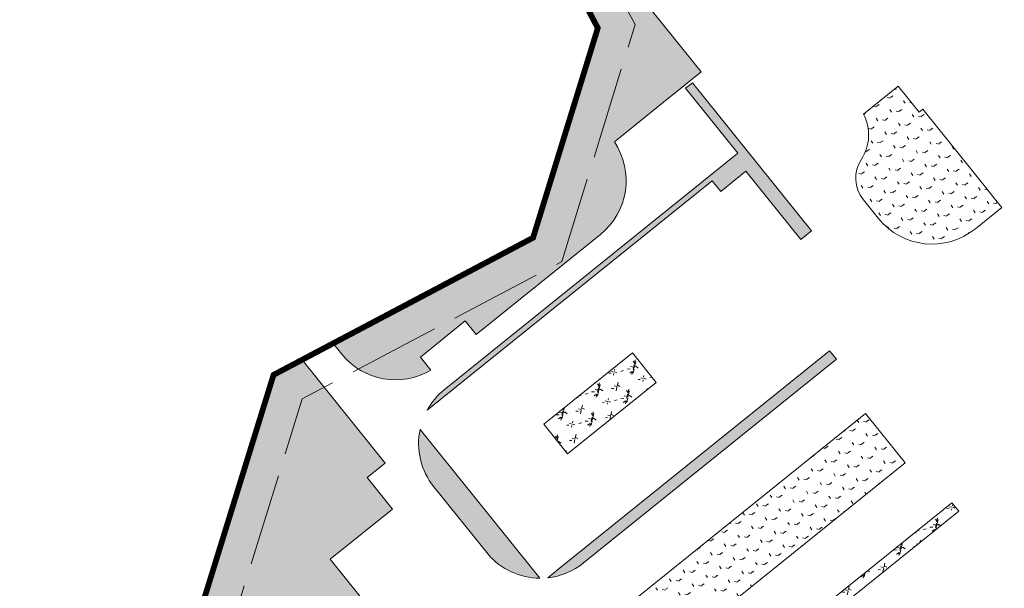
# Model space of a CAD drawing. Header units: millimetres. Extents: x 38389465 to 38395088, y 2473666 to 2480744.
# Tile 1 of 256: x 38391121 to 38391292, y 2473900 to 2473998. Entities that reach past the tile are written whole.
import ezdxf

# ---------------------------------------------------------------- set-up
doc = ezdxf.new("R2010")
doc.units = ezdxf.units.MM
doc.header["$LTSCALE"] = 2
for name, pattern in [('0', [0]), ('CENTER2', [1.125, 0.75, -0.125, 0.125, -0.125]), ('X2', [10, 8, -2])]:
    doc.linetypes.add(name, pattern=pattern)
doc.layers.get('0').update_dxf_attribs({"linetype": 'CONTINUOUS', "lineweight": 9})
doc.layers.add('w-用地红线', color=1, linetype='CONTINUOUS')
for name, color, linetype, lineweight in [('下沉式地面绿化', 80, 'CONTINUOUS', 9), ('建筑控制线', 6, '0', 9), ('普通地面绿化', 122, 'CONTINUOUS', 9), ('普通绿地填充', 114, 'CONTINUOUS', 9)]:
    doc.layers.add(name, color=color, linetype=linetype, lineweight=lineweight)
pattern_1 = [(77.67293413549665, (-375.5004729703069, -439.9241874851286), (-3.96995520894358, 6.19027104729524), [0.7799999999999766, -0.1559999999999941, 0.2079999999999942, -0.1559999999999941, 0.7799999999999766, -3.119999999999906]), (77.67293413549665, (-375.7083842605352, -440.1448884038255), (-3.96995520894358, 6.19027104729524), [0.5199999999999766, -0.3899999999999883, 0.7799999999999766, -0.3899999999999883, 0.5199999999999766, -2.599999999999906]), (77.67293413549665, (-377.3518742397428, -437.9227856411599), (-3.96995520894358, 6.19027104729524), [0.6499999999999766, -0.2599999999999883, 0.6499999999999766, -3.639999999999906]), (77.67293413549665, (-378.9229758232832, -440.2408106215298), (-3.96995520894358, 6.19027104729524), [0.2599999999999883, -0.5199999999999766, 0.2599999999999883, -4.159999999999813]), (167.6729341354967, (-378.8119600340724, -439.7327993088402), (-6.19027104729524, -3.96995520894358), [0.4679999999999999, -4.731999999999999]), (167.6729341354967, (-375.4308447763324, -438.8748601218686), (-6.19027104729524, -3.96995520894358), [0.5199999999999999, -4.679999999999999]), (167.6729341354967, (-377.1853505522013, -437.1607686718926), (-6.19027104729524, -3.96995520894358), [0.5199999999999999, -4.679999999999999]), (122.6729341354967, (-375.2357231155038, -438.2255469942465), (-5.080113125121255, 1.110157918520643), [0.5199999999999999, -6.833910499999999]), (212.6729341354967, (-375.5243641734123, -439.5463764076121), (-1.110157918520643, -5.080113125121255), [0.5199999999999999, -6.833910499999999]), (141.1078829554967, (-375.2944284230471, -438.3723995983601), (-5.080113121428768, 1.110157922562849), [0.5199999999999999, -11.107553]), (153.6366906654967, (-375.3753368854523, -438.6208544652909), (-5.080113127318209, 1.110157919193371), [0.5199999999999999, -20.92014899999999]), (153.6366906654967, (-377.1298426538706, -436.9067630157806), (-5.080113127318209, 1.110157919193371), [0.416, -21.02414899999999]), (153.6366906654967, (-378.7897568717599, -439.6311970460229), (-5.080113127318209, 1.110157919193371), [0.3639999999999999, -21.07614899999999]), (181.7091776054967, (-375.4863526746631, -439.1288657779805), (-5.080113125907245, 1.11015786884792), [0.5199999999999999, -20.92014899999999]), (181.7091776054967, (-377.2408584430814, -437.4147743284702), (-5.080113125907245, 1.11015786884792), [0.416, -21.02414899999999]), (181.7091776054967, (-378.8341631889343, -439.8344015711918), (-5.080113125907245, 1.11015786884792), [0.3639999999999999, -21.07614899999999]), (194.2379853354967, (-375.5164600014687, -439.388422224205), (-5.080113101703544, 1.11015782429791), [0.5199999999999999, -11.107547])]

# ---------------------------------------------------------------- blocks, each defined once
blk = doc.blocks.new('fsd1fsdf2')
at = {"layer": '普通绿地填充'}
h = blk.add_hatch(dxfattribs=at)
h.set_pattern_fill('草坪€^R', color=80, scale=0.9999999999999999, angle=38.83646706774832, style=0)
h.set_pattern_definition([(77.67293413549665, (-375.5004729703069, -439.9241874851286), (-3.96995520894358, 6.19027104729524), [0.779999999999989, -0.1559999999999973, 0.2079999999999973, -0.1559999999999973, 0.779999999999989, -3.119999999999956]), (77.67293413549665, (-375.7083842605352, -440.1448884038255), (-3.96995520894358, 6.19027104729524), [0.519999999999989, -0.3899999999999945, 0.779999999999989, -0.3899999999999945, 0.519999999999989, -2.599999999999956]), (77.67293413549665, (-377.3518742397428, -437.9227856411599), (-3.96995520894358, 6.19027104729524), [0.649999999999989, -0.2599999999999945, 0.649999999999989, -3.639999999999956]), (77.67293413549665, (-378.9229758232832, -440.2408106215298), (-3.96995520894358, 6.19027104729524), [0.2599999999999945, -0.519999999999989, 0.2599999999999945, -4.159999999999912]), (167.6729341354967, (-378.8119600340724, -439.7327993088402), (-6.19027104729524, -3.96995520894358), [0.4679999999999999, -4.731999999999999]), (167.6729341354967, (-375.4308447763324, -438.8748601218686), (-6.19027104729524, -3.96995520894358), [0.5199999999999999, -4.679999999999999]), (167.6729341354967, (-377.1853505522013, -437.1607686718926), (-6.19027104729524, -3.96995520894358), [0.5199999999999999, -4.679999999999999]), (122.6729341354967, (-375.2357231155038, -438.2255469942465), (-5.080113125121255, 1.110157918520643), [0.5199999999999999, -6.833910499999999]), (212.6729341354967, (-375.5243641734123, -439.5463764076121), (-1.110157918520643, -5.080113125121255), [0.5199999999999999, -6.833910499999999]), (141.1078829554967, (-375.2944284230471, -438.3723995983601), (-5.080113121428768, 1.110157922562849), [0.5199999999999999, -11.107553]), (153.6366906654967, (-375.3753368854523, -438.6208544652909), (-5.080113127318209, 1.110157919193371), [0.5199999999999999, -20.92014899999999]), (153.6366906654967, (-377.1298426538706, -436.9067630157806), (-5.080113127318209, 1.110157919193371), [0.416, -21.02414899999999]), (153.6366906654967, (-378.7897568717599, -439.6311970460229), (-5.080113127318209, 1.110157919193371), [0.3639999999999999, -21.07614899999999]), (181.7091776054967, (-375.4863526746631, -439.1288657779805), (-5.080113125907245, 1.11015786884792), [0.5199999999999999, -20.92014899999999]), (181.7091776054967, (-377.2408584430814, -437.4147743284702), (-5.080113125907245, 1.11015786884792), [0.416, -21.02414899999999]), (181.7091776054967, (-378.8341631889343, -439.8344015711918), (-5.080113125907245, 1.11015786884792), [0.3639999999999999, -21.07614899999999]), (194.2379853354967, (-375.5164600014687, -439.388422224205), (-5.080113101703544, 1.11015782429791), [0.5199999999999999, -11.107547])])
edge = h.paths.add_edge_path()
edge.add_line((-425.2405385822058, -470.5641693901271), (-390.5020945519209, -452.2200683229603))
edge.add_line((-390.5020945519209, -452.2200683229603), (-379.256229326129, -415.8094897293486))
edge.add_line((-379.256229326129, -415.8094897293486), (-403.0393522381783, -370.7702696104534))
edge.add_line((-403.0393522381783, -370.7702696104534), (-394.3263554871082, -342.5302686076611))
edge.add_line((-394.3263554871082, -342.5302686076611), (-394.3893555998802, -341.3862685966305))
edge.add_line((-394.3893555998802, -341.3862685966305), (-388.8494281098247, -323.4332928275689))
edge.add_line((-388.8494281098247, -323.4332928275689), (-387.4561578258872, -324.6033407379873))
edge.add_line((-387.4561578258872, -324.6033407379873), (-382.8432330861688, -309.574165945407))
edge.add_line((-382.8432330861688, -309.574165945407), (-372.0282015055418, -274.6046480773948))
edge.add_line((-372.0282015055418, -274.6046480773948), (-373.2774633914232, -274.2524661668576))
edge.add_line((-373.2774633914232, -274.2524661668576), (-373.633108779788, -274.120469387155))
edge.add_line((-373.633108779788, -274.120469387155), (-372.5623638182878, -270.6482660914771))
edge.add_line((-372.5623638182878, -270.6482660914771), (-369.9103647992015, -262.0532657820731))
edge.add_line((-369.9103647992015, -262.0532657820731), (-340.051090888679, -165.2813631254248))
edge.add_line((-340.051090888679, -165.2813631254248), (-321.1379288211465, -188.7739682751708))
edge.add_arc((-325.8115635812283, -192.5365655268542), 5.999999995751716, -51.158692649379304, 38.83645474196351, ccw=False)
edge.add_line((-322.0485705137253, -197.2098816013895), (-322.6724889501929, -197.7096153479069))
edge.add_line((-322.6724889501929, -197.7096153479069), (-325.9945012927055, -193.5833558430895))
edge.add_line((-325.9945012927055, -193.5833558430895), (-348.5841867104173, -211.7700955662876))
edge.add_line((-348.5841867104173, -211.7700955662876), (-344.0066723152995, -217.4557973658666))
edge.add_line((-344.0066723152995, -217.4557973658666), (-349.3887535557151, -221.7887188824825))
edge.add_arc((-339.3551290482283, -234.2517193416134), 16.000000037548, 128.8366009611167, 162.8522191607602)
edge.add_line((-354.6438886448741, -229.5343226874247), (-360.4379497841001, -248.312478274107))
edge.add_arc((-345.1491902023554, -253.0298749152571), 16.00000001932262, 162.8522191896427, 218.8364065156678)
edge.add_line((-357.6122246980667, -263.0634571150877), (-342.9973429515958, -281.2170707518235))
edge.add_arc((-352.3446188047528, -288.7422574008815), 11.99999999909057, -51.04417968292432, 38.836406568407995, ccw=False)
edge.add_line((-344.7999672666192, -298.0738292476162), (-375.2519286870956, -322.5897667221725))
edge.add_arc((-360.2015746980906, -341.2842821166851), 23.99995960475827, 128.8364250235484, 162.8031199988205)
edge.add_line((-383.1286032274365, -334.1885493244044), (-391.0244946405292, -359.7192672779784))
edge.add_arc((-354.7210314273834, -370.9468475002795), 37.99999998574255, 162.8147187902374, 218.836619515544)
edge.add_line((-384.3206497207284, -394.7767152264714), (-361.2698535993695, -423.4086312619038))
edge.add_line((-361.2698535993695, -423.4086312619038), (-364.3078206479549, -425.8544164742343))
edge.add_line((-364.3078206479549, -425.8544164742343), (-367.8129952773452, -428.6763380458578))
edge.add_line((-367.8129952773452, -428.6763380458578), (-376.3812896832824, -435.5744495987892))
edge.add_arc((-386.3231262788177, -442.2945600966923), 11.99999999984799, -51.16338315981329, 34.05643455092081, ccw=False)
edge.add_line((-378.7979053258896, -451.6418083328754), (-400.390448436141, -469.0253859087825))
edge.add_line((-400.390448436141, -469.0253859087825), (-402.2837888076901, -466.6736255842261))
edge.add_line((-402.2837888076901, -466.6736255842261), (-410.0731612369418, -472.9446444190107))
edge.add_line((-410.0731612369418, -472.9446444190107), (-408.2537905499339, -475.2045253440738))
edge.add_arc((-414.3976808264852, -464.8966345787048), 11.99999999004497, 218.8381118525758, 300.7965309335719, ccw=False)
edge.add_line((-423.7447327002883, -472.4220994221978), (-425.2405385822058, -470.5641693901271))
edge = h.paths.add_edge_path()
edge.add_line((-430.6453451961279, -473.4182499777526), (-416.1899076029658, -491.3736115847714))
edge.add_line((-416.1899076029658, -491.3736115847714), (-419.3058438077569, -493.8821673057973))
edge.add_line((-419.3058438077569, -493.8821673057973), (-414.9161659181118, -499.3347394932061))
edge.add_line((-414.9161659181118, -499.3347394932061), (-425.743034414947, -508.0519017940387))
edge.add_line((-425.743034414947, -508.0519017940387), (-415.3333843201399, -520.982123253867))
edge.add_line((-415.3333843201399, -520.982123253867), (-448.1258164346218, -547.3821657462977))
edge.add_line((-448.1258164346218, -547.3821657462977), (-448.1285981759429, -547.3866110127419))
edge.add_arc((-438.0949799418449, -559.849616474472), 16.00000000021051, 128.8365722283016, 218.8365722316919)
edge.add_line((-450.5579854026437, -569.8832347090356), (-439.1445374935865, -584.060160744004))
edge.add_arc((-426.6815320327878, -574.0265425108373), 15.99999999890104, 218.8365722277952, 285.2527757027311)
edge.add_arc((-422.4723579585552, -589.4629430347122), 7.353738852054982e-05, 5.654202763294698, 72.06645533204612)
edge.add_line((-422.4723353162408, -589.4628730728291), (-415.3634169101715, -598.2826537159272))
edge.add_line((-415.3634169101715, -598.2826537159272), (-403.6799371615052, -588.8754064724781))
edge.add_line((-403.6799371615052, -588.8754064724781), (-406.8079125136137, -584.9900547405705))
edge.add_line((-406.8079125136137, -584.9900547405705), (-404.3172262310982, -582.9815300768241))
edge.add_line((-404.3172262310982, -582.9815300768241), (-399.9285872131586, -588.4327899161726))
edge.add_line((-399.9285872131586, -588.4327899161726), (-372.0426011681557, -565.9826443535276))
edge.add_line((-372.0426011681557, -565.9826443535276), (-376.4275977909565, -560.5359110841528))
edge.add_line((-376.4275977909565, -560.5359110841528), (-368.582986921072, -554.158620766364))
edge.add_arc((-371.7352318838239, -565.7371937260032), 12.00000000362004, 38.83657222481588, 74.77043609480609, ccw=False)
edge.add_line((-362.3879777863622, -558.2119800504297), (-361.2244059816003, -559.6572813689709))
edge.add_arc((-370.5716600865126, -567.1824950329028), 11.99999999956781, -75.37094008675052, 38.83657215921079, ccw=False)
edge.add_arc((-347.3361272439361, -656.199965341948), 80.00000003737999, 104.6290599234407, 119.5050055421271)
edge.add_line((-386.7360948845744, -586.5749514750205), (-458.2877445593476, -627.065179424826))
edge.add_arc((-450.4077510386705, -640.9901821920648), 15.9999999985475, 119.5050055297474, 168.6365555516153)
edge.add_line((-466.0941043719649, -637.8376722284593), (-466.4495071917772, -639.606096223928))
edge.add_line((-466.4495071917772, -639.606096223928), (-473.8279370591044, -625.8582777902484))
edge.add_line((-473.8279370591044, -625.8582777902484), (-455.8629382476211, -615.6242757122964))
edge.add_line((-455.8629382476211, -615.6242757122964), (-470.7684322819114, -589.4586817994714))
edge.add_line((-470.7684322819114, -589.4586817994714), (-436.1183398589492, -477.7092734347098))
edge.add_line((-436.1183398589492, -477.7092734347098), (-436.1180916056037, -477.7090735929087))
edge.add_line((-436.1180916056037, -477.7090735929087), (-435.5993400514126, -476.0342733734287))
edge.add_line((-435.5993400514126, -476.0342733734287), (-430.6453451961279, -473.4182499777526))
edge = h.paths.add_edge_path()
edge.add_line((-276.2419519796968, -94.00451941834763), (-266.9833735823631, -105.5048719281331))
edge.add_arc((-276.3306414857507, -113.0300684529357), 11.999999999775, -51.162729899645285, 38.83646710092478, ccw=False)
edge.add_line((-268.8053139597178, -122.3772308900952), (-317.4101608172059, -161.5086137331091))
edge.add_arc((-324.9354883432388, -152.1614512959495), 12.00000000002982, 218.8364670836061, 308.8372701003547, ccw=False)
edge.add_line((-334.2827562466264, -159.6866478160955), (-337.2048816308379, -156.0569899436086))
edge.add_line((-337.2048816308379, -156.0569899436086), (-336.7183772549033, -154.4802619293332))
edge.add_line((-336.7183772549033, -154.4802619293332), (-301.0753813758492, -118.8372578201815))
edge.add_line((-301.0753813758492, -118.8372578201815), (-276.2419519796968, -94.00451941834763))
edge = h.paths.add_edge_path()
edge.add_line((-270.5521237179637, -88.31484948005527), (-265.4323854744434, -83.19525369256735))
edge.add_line((-265.4323854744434, -83.19525369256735), (-248.3120715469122, -105.2344698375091))
edge.add_arc((-252.2989147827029, -101.425409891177), 5.51396922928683, 300.5149839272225, 316.3063870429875, ccw=False)
edge.add_arc((-252.6035956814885, -101.0409001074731), 6.000305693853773, 218.8378814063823, 301.15707268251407, ccw=False)
edge.add_line((-257.2773748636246, -104.8038054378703), (-270.5521237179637, -88.31484948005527))
h.paths.add_polyline_path([(-373.685320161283, -577.4244609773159), (-373.0882498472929, -579.3332581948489), (-365.4530607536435, -576.9449769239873), (-366.050131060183, -575.0361796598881)], flags=16)
h = blk.add_hatch(dxfattribs=at)
h.set_pattern_fill('草坪或^_?', color=80, scale=0.9999999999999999, angle=38.83646706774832, style=0)
h.set_pattern_definition(pattern_1)
edge = h.paths.add_edge_path()
edge.add_line((-385.9443546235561, -509.6459754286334), (-387.9645878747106, -511.2723903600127))
edge.add_arc((-389.2589433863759, -499.3228610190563), 12.01942626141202, 276.1820921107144, 308.896118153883)
edge.add_line((-381.7118214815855, -508.6774085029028), (-337.7851375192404, -473.3134300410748))
edge.add_line((-337.7851375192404, -473.3134300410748), (-338.9751568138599, -471.8328146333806))
edge.add_line((-338.9751568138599, -471.8328146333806), (-385.9443546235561, -509.6459754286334))
edge = h.paths.add_edge_path()
edge.add_line((-408.9093652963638, -482.1744755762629), (-359.4014430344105, -442.3173768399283))
edge.add_line((-359.4014430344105, -442.3173768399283), (-357.8967961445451, -444.1863522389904))
edge.add_line((-357.8967961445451, -444.1863522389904), (-357.8967961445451, -444.1863522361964))
edge.add_line((-357.8967961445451, -444.1863522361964), (-353.5368940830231, -440.6763318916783))
edge.add_line((-353.5368940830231, -440.6763318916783), (-343.9808977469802, -452.546031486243))
edge.add_line((-343.9808977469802, -452.546031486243), (-342.1078176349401, -451.0380655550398))
edge.add_line((-342.1078176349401, -451.0380655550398), (-362.8261119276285, -425.3034328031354))
edge.add_line((-362.8261119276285, -425.3034328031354), (-363.9945180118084, -426.2440853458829))
edge.add_line((-363.9945180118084, -426.2440853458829), (-354.9015353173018, -437.5386955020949))
edge.add_line((-354.9015353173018, -437.5386955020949), (-405.9222153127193, -478.6140683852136))
edge.add_arc((-398.396761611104, -487.961156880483), 12.00002153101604, 128.8379607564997, 151.1693371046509)
edge = h.paths.add_edge_path()
edge.add_arc((-398.3971589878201, -487.9613285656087), 11.99958473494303, 168.1432796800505, 218.7316326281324)
edge.add_line((-407.7578561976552, -495.469149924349), (-398.3289201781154, -507.189285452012))
edge.add_arc((-389.25078779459, -499.3415260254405), 11.99999231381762, 220.8423814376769, 269.6050897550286)
edge.add_line((-389.3334968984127, -511.3412333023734), (-410.1407261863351, -485.4958340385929))
h = blk.add_hatch(dxfattribs=at)
h.set_pattern_fill('GRASS', color=122, scale=0.9999999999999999, angle=38.83646706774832, style=0)
h.set_pattern_definition([(167.6729341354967, (-375.7319180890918, -441.4704245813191), (-2.375624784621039, -1.523539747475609), [0.5291613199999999, -3.4620203]), (122.6729341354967, (-375.7319180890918, -441.4704245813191), (-2.375626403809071, -1.523540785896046), [0.5291613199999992, -2.293032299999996]), (212.6729341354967, (-375.7319180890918, -441.4704245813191), (1.523540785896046, -2.375626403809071), [0.5291613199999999, -2.293032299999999])])
edge = h.paths.add_edge_path()
edge.add_line((-311.8728576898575, -443.4654482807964), (-310.3664613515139, -445.3365872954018))
edge.add_line((-310.3664613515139, -445.3365872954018), (-309.0509086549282, -446.9706737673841))
edge.add_line((-309.0509086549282, -446.9706737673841), (-313.6462907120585, -450.670274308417))
edge.add_arc((-321.1714878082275, -441.323006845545), 12.0000000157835, 218.8366199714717, 308.8364705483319, ccw=False)
edge.add_line((-330.5187356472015, -448.8482283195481), (-333.1047190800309, -445.6362540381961))
edge.add_arc((-328.4310751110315, -441.8736682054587), 6.000000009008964, 146.8419650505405, 218.836314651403, ccw=False)
edge.add_arc((-339.9419441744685, -434.3532018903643), 7.74981890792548, 326.8419649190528, 387.6762660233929)
edge.add_line((-333.0788122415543, -430.7536028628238), (-327.0446549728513, -425.895696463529))
edge.add_line((-327.0446549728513, -425.895696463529), (-323.4074483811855, -430.4135132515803))
edge.add_line((-323.4074483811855, -430.4135132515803), (-322.784391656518, -429.9119093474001))
edge.add_line((-322.784391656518, -429.9119093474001), (-311.8728576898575, -443.4654482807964))
h = blk.add_hatch(dxfattribs=at)
h.set_pattern_fill('草坪^^', color=80, scale=0.9999999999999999, angle=38.83646706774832, style=0)
h.set_pattern_definition([(77.67293413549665, (-375.5004729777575, -439.924187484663), (-3.96995520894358, 6.19027104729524), [0.7799999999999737, -0.1559999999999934, 0.2079999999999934, -0.1559999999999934, 0.7799999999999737, -3.119999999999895]), (77.67293413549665, (-375.7083842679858, -440.1448884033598), (-3.96995520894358, 6.19027104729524), [0.5199999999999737, -0.3899999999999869, 0.7799999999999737, -0.3899999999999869, 0.5199999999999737, -2.599999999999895]), (77.67293413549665, (-377.3518742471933, -437.9227856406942), (-3.96995520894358, 6.19027104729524), [0.6499999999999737, -0.2599999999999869, 0.6499999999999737, -3.639999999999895]), (77.67293413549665, (-378.9229758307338, -440.2408106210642), (-3.96995520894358, 6.19027104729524), [0.2599999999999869, -0.5199999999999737, 0.2599999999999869, -4.15999999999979]), (167.6729341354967, (-378.811960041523, -439.7327993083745), (-6.19027104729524, -3.96995520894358), [0.4679999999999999, -4.731999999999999]), (167.6729341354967, (-375.430844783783, -438.8748601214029), (-6.19027104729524, -3.96995520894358), [0.5199999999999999, -4.679999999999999]), (167.6729341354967, (-377.1853505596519, -437.1607686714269), (-6.19027104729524, -3.96995520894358), [0.5199999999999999, -4.679999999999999]), (122.6729341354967, (-375.2357231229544, -438.2255469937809), (-5.080113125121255, 1.110157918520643), [0.5199999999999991, -6.833910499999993]), (212.6729341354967, (-375.5243641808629, -439.5463764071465), (-1.110157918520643, -5.080113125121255), [0.5199999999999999, -6.833910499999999]), (141.1078829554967, (-375.2944284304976, -438.3723995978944), (-5.080113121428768, 1.110157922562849), [0.5199999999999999, -11.107553]), (153.6366906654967, (-375.3753368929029, -438.6208544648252), (-5.080113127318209, 1.110157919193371), [0.5199999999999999, -20.92014899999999]), (153.6366906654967, (-377.1298426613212, -436.9067630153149), (-5.080113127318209, 1.110157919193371), [0.416, -21.02414899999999]), (153.6366906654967, (-378.7897568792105, -439.6311970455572), (-5.080113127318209, 1.110157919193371), [0.3639999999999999, -21.07614899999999]), (181.7091776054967, (-375.4863526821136, -439.1288657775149), (-5.080113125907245, 1.11015786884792), [0.5199999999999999, -20.92014899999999]), (181.7091776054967, (-377.240858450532, -437.4147743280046), (-5.080113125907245, 1.11015786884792), [0.416, -21.02414899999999]), (181.7091776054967, (-378.8341631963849, -439.8344015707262), (-5.080113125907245, 1.11015786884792), [0.3639999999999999, -21.07614899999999]), (194.2379853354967, (-375.5164600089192, -439.3884222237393), (-5.080113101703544, 1.11015782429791), [0.5199999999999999, -11.107547])])
edge = h.paths.add_edge_path()
edge.add_line((-90.92269714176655, -574.2117747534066), (-118.9166971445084, -601.719774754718))
edge.add_line((-118.9166971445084, -601.719774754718), (-228.6296971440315, -709.5307747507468))
edge.add_line((-228.6296971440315, -709.5307747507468), (-233.6856971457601, -714.4987747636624))
edge.add_line((-233.6856971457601, -714.4987747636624), (-243.2326971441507, -717.3237747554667))
edge.add_line((-243.2326971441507, -717.3237747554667), (-253.3476971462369, -722.2957747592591))
edge.add_line((-253.3476971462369, -722.2957747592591), (-260.0356971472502, -724.7407747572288))
edge.add_line((-260.0356971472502, -724.7407747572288), (-270.5276971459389, -727.1297747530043))
edge.add_line((-270.5276971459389, -727.1297747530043), (-276.4816971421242, -729.6447747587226))
edge.add_line((-276.4816971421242, -729.6447747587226), (-280.3996971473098, -731.2997747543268))
edge.add_line((-280.3996971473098, -731.2997747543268), (-284.5126971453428, -733.63777475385))
edge.add_line((-284.5126971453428, -733.63777475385), (-287.1956971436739, -734.6377747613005))
edge.add_line((-287.1956971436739, -734.6377747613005), (-287.2596971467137, -734.6617747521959))
edge.add_line((-287.2596971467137, -734.6617747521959), (-301.3966971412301, -741.1827747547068))
edge.add_line((-301.3966971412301, -741.1827747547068), (-301.5546971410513, -741.2557747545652))
edge.add_line((-301.5546971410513, -741.2557747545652), (-307.3576971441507, -742.8917747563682))
edge.add_line((-307.3576971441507, -742.8917747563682), (-309.2826971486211, -743.4347747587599))
edge.add_line((-309.2826971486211, -743.4347747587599), (-316.3876971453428, -743.4097747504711))
edge.add_line((-316.3876971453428, -743.4097747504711), (-325.2166971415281, -745.7647747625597))
edge.add_line((-325.2166971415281, -745.7647747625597), (-328.1746971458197, -744.8837747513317))
edge.add_line((-328.1746971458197, -744.8837747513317), (-328.1886971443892, -744.8797747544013))
edge.add_line((-328.1886971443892, -744.8797747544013), (-328.280697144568, -744.8747747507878))
edge.add_line((-328.280697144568, -744.8747747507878), (-328.3156971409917, -744.8827747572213))
edge.add_line((-328.3156971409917, -744.8827747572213), (-328.4646971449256, -744.9177747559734))
edge.add_line((-328.4646971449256, -744.9177747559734), (-336.6666971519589, -744.4477747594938))
edge.add_line((-336.6666971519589, -744.4477747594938), (-351.7936971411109, -739.0017747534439))
edge.add_line((-351.7936971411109, -739.0017747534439), (-363.3576971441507, -732.4797747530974))
edge.add_line((-363.3576971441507, -732.4797747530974), (-364.2796971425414, -732.2127747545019))
edge.add_line((-364.2796971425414, -732.2127747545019), (-367.1756971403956, -731.6617747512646))
edge.add_line((-367.1756971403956, -731.6617747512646), (-374.7216971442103, -730.4917747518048))
edge.add_line((-374.7216971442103, -730.4917747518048), (-376.1046971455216, -730.6957747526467))
edge.add_line((-376.1046971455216, -730.6957747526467), (-389.5826971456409, -730.8657747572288))
edge.add_line((-389.5826971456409, -730.8657747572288), (-390.2116971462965, -731.2427747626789))
edge.add_line((-390.2116971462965, -731.2427747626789), (-390.5505184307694, -731.2151026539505))
edge.add_line((-390.5505184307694, -731.2151026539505), (-376.5507341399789, -719.9442666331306))
edge.add_line((-376.5507341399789, -719.9442666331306), (-369.2136089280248, -729.0578913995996))
edge.add_line((-369.2136089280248, -729.0578913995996), (-355.8938062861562, -718.3344896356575))
edge.add_line((-355.8938062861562, -718.3344896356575), (-339.526464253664, -738.6647701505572))
edge.add_line((-339.526464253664, -738.6647701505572), (-324.9003819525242, -726.8897190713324))
edge.add_line((-324.9003819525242, -726.8897190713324), (-315.6712423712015, -738.3534617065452))
edge.add_arc((-307.881863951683, -732.0824503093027), 10.00000000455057, 218.8365722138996, 292.9498985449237)
edge.add_line((-303.9826033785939, -741.2909120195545), (-269.5710203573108, -726.7195608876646))
edge.add_arc((-273.4702809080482, -717.511099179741), 9.999999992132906, 292.9498984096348, 308.836572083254)
edge.add_line((-267.1992695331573, -725.3004776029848), (-249.7881415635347, -711.2832638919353))
edge.add_line((-249.7881415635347, -711.2832638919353), (-247.7645006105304, -713.7968784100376))
edge.add_arc((-243.0908735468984, -710.0342715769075), 6.000000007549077, 218.8365721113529, 299.6820236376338)
edge.add_arc((-269.8309237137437, -663.1197778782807), 60.00000002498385, 299.6820236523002, 314.4988784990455)
edge.add_line((-227.7772055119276, -705.9156280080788), (32.92559733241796, -449.7337278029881))
edge.add_line((32.92559733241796, -449.7337278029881), (34.2513028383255, -451.2077747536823))
edge.add_line((34.2513028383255, -451.2077747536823), (33.74730286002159, -451.7037747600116))
edge.add_line((33.74730286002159, -451.7037747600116), (32.35830284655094, -453.0677747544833))
edge.add_line((32.35830284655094, -453.0677747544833), (31.26030285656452, -454.1467747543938))
edge.add_line((31.26030285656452, -454.1467747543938), (0.8053028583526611, -484.0737747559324))
edge.add_line((0.8053028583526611, -484.0737747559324), (-7.781697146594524, -492.5127747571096))
edge.add_line((-7.781697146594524, -492.5127747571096), (-77.9236971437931, -561.4387747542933))
edge.add_line((-77.9236971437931, -561.4387747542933), (-90.92269714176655, -574.2117747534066))
h = blk.add_hatch(dxfattribs=at)
h.set_pattern_fill('草坪^D', color=80, scale=0.9999999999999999, angle=38.83646706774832, style=0)
h.set_pattern_definition([(77.67293413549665, (-375.5004729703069, -439.9241874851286), (-3.96995520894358, 6.19027104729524), [0.7799999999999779, -0.1559999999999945, 0.2079999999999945, -0.1559999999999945, 0.7799999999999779, -3.119999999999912]), (77.67293413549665, (-375.7083842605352, -440.1448884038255), (-3.96995520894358, 6.19027104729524), [0.5199999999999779, -0.389999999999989, 0.7799999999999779, -0.389999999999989, 0.5199999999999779, -2.599999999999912]), (77.67293413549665, (-377.3518742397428, -437.9227856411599), (-3.96995520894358, 6.19027104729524), [0.6499999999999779, -0.259999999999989, 0.6499999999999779, -3.639999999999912]), (77.67293413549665, (-378.9229758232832, -440.2408106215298), (-3.96995520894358, 6.19027104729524), [0.259999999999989, -0.5199999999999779, 0.259999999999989, -4.159999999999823]), (167.6729341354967, (-378.8119600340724, -439.7327993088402), (-6.19027104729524, -3.96995520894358), [0.4679999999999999, -4.731999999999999]), (167.6729341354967, (-375.4308447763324, -438.8748601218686), (-6.19027104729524, -3.96995520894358), [0.5199999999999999, -4.679999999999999]), (167.6729341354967, (-377.1853505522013, -437.1607686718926), (-6.19027104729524, -3.96995520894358), [0.5199999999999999, -4.679999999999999]), (122.6729341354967, (-375.2357231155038, -438.2255469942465), (-5.080113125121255, 1.110157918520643), [0.5199999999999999, -6.833910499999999]), (212.6729341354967, (-375.5243641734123, -439.5463764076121), (-1.110157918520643, -5.080113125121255), [0.5199999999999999, -6.833910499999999]), (141.1078829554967, (-375.2944284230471, -438.3723995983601), (-5.080113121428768, 1.110157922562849), [0.5199999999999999, -11.107553]), (153.6366906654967, (-375.3753368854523, -438.6208544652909), (-5.080113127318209, 1.110157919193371), [0.5199999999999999, -20.92014899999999]), (153.6366906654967, (-377.1298426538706, -436.9067630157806), (-5.080113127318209, 1.110157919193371), [0.416, -21.02414899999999]), (153.6366906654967, (-378.7897568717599, -439.6311970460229), (-5.080113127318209, 1.110157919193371), [0.3639999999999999, -21.07614899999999]), (181.7091776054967, (-375.4863526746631, -439.1288657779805), (-5.080113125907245, 1.11015786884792), [0.5199999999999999, -20.92014899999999]), (181.7091776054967, (-377.2408584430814, -437.4147743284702), (-5.080113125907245, 1.11015786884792), [0.416, -21.02414899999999]), (181.7091776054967, (-378.8341631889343, -439.8344015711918), (-5.080113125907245, 1.11015786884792), [0.3639999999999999, -21.07614899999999]), (194.2379853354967, (-375.5164600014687, -439.388422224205), (-5.080113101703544, 1.11015782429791), [0.5199999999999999, -11.107547])])
h.paths.add_polyline_path([(-373.2242375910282, -472.1902666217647), (-388.6475825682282, -484.6058463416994), (-384.5083051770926, -489.7481004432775), (-369.0852746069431, -477.3313648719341)])
h = blk.add_hatch(dxfattribs=at)
h.set_pattern_fill('GRASS', color=122, scale=0.9999999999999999, angle=38.83646706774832, style=0)
h.set_pattern_definition([(167.6729341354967, (-375.7319180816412, -441.4704245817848), (-2.375624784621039, -1.523539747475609), [0.5291613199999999, -3.4620203]), (122.6729341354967, (-375.7319180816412, -441.4704245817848), (-2.375626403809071, -1.523540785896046), [0.5291613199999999, -2.293032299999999]), (212.6729341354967, (-375.7319180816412, -441.4704245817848), (1.523540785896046, -2.375626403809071), [0.5291613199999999, -2.293032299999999])])
h.paths.add_polyline_path([(-379.0274854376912, -519.996299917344), (-372.1297276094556, -528.5644310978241), (-325.8590929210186, -491.3133674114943), (-332.7569738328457, -482.7453558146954)])
h = blk.add_hatch(dxfattribs=at)
h.set_pattern_fill('草坪XI^X^S^Q', color=80, scale=0.9999999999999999, angle=38.83646706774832, style=0)
h.set_pattern_definition(pattern_1)
h.paths.add_polyline_path([(-328.3239995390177, -527.9618509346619), (-343.7476732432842, -540.3771123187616), (-339.608067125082, -545.5196847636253), (-324.1850365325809, -533.1029492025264)], flags=17)
edge = h.paths.add_edge_path()
edge.add_line((-362.0941519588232, -548.9990140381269), (-359.3626903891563, -546.8001034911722))
edge.add_line((-359.3626903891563, -546.8001034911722), (-343.7355615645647, -566.1746754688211))
edge.add_line((-343.7355615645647, -566.1746754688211), (-294.7992333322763, -526.7036457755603))
edge.add_line((-294.7992333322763, -526.7036457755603), (-292.5681873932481, -529.474920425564))
edge.add_line((-292.5681873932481, -529.474920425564), (-297.2418561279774, -533.2374414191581))
edge.add_line((-297.2418561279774, -533.2374414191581), (-292.7034300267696, -538.864198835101))
edge.add_line((-292.7034300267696, -538.864198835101), (-338.7569147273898, -565.0992873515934))
edge.add_arc((-344.7851399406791, -555.2006550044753), 11.58975502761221, 218.6006416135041, 301.34123792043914, ccw=False)
edge.add_line((-353.8426897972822, -562.4313681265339), (-363.6600917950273, -550.259716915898))
edge.add_line((-363.6600917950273, -550.259716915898), (-362.0941519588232, -548.9990140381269))
edge = h.paths.add_edge_path()
edge.add_line((-365.1291596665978, -538.8477550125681), (-365.3131757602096, -538.6191936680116))
edge.add_arc((-354.1233367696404, -542.9536488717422), 11.99999994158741, 128.8364556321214, 158.8258067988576, ccw=False)
edge.add_line((-361.6485313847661, -533.6063795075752), (-317.7181848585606, -498.2394296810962))
edge.add_line((-317.7181848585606, -498.2394296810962), (-316.5249545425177, -499.718206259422))
edge.add_line((-316.5249545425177, -499.718206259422), (-365.1291596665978, -538.8477550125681))
at = {"layer": '下沉式地面绿化', "linetype": 'ByBlock', "flags": 128}
for points in [[(-384.3206497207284, -394.7767152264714), (-361.2698535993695, -423.4086312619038), (-364.3078206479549, -425.8544164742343), (-367.8129952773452, -428.6763380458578), (-376.3812896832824, -435.5744495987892, -0.3899833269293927), (-378.7979053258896, -451.6418083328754), (-400.390448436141, -469.0253859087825), (-402.2837888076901, -466.6736255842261), (-410.0731612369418, -472.9446444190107), (-408.2537905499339, -475.2045253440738, -0.3736779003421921), (-423.7447327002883, -472.4220994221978), (-425.2405385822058, -470.5641693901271), (-390.5020945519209, -452.2200683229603), (-379.256229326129, -415.8094897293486), (-403.0393522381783, -370.7702696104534)], [(-470.7684322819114, -589.4586817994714), (-436.1183398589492, -477.7092734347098), (-436.1180916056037, -477.7090735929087), (-435.5993400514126, -476.0342733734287), (-430.6453451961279, -473.4182499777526), (-416.1899076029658, -491.3736115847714), (-419.3058438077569, -493.8821673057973), (-414.9161659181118, -499.3347394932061), (-425.743034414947, -508.0519017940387), (-415.3333843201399, -520.982123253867), (-448.1258164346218, -547.3821657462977), (-448.1285981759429, -547.3866110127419, 0.4142135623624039), (-450.5579854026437, -569.8832347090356), (-439.1445374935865, -584.060160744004, 0.2981899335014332), (-422.4722847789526, -589.4629357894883, 0.2981821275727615)]]:
    blk.add_lwpolyline(points, format="xyb", dxfattribs=at)
for points in [[(-408.9093652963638, -482.1744755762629), (-408.9093652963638, -482.1744755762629), (-359.4014430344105, -442.3173768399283), (-357.8967961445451, -444.1863522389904), (-357.8967961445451, -444.1863522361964), (-353.5368940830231, -440.6763318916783), (-343.9808977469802, -452.546031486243), (-342.1078176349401, -451.0380655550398), (-362.8261119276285, -425.3034328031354), (-362.8261119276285, -425.3034328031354), (-362.8261119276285, -425.3034328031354), (-363.9945180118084, -426.2440853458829), (-354.9015353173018, -437.5386955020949), (-405.9222153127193, -478.6140683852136, 0.09774856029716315), (-408.9093652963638, -482.1744755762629, 0.09775405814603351)], [(-385.9443546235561, -509.6459754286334), (-387.9645878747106, -511.2723903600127, 0.1437193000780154), (-381.7118214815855, -508.6774085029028), (-337.7851375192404, -473.3134300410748), (-338.9751568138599, -471.8328146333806)], [(-410.1407261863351, -485.4958340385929, 0.224389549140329), (-407.7578561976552, -495.469149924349), (-398.3289201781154, -507.189285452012, 0.216037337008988), (-389.3334968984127, -511.3412333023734)], [(-365.1291596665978, -538.8477550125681), (-365.3131757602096, -538.6191936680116, -0.1316052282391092), (-361.6485313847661, -533.6063795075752), (-317.7181848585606, -498.2394296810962), (-316.5249545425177, -499.718206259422)]]:
    blk.add_lwpolyline(points, format="xyb", close=True, dxfattribs=at)
blk.add_lwpolyline([(-373.2242375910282, -472.1902666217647), (-388.6475825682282, -484.6058463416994), (-384.5083051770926, -489.7481004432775), (-384.5083051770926, -489.7481004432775), (-384.5083051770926, -489.7481004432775), (-369.0852746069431, -477.3313648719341)], close=True, dxfattribs=at)
at = {"layer": '普通地面绿化', "linetype": 'ByBlock', "flags": 128}
for points in [[(-311.8728576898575, -443.4654482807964), (-310.3664613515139, -445.3365872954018), (-309.0509086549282, -446.9706737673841), (-313.6462907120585, -450.670274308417, -0.4142127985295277), (-330.5187356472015, -448.8482283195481), (-333.1047190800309, -445.6362540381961, -0.3248924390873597), (-333.4540659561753, -438.5919669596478, 0.07953417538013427), (-333.4540659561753, -438.5919669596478), (-333.4540659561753, -438.5919669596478, 0.2718547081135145), (-333.0788122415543, -430.7536028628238), (-333.0788122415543, -430.7536028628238), (-333.0788122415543, -430.7536028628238), (-327.0446549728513, -425.895696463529), (-323.4074483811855, -430.4135132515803), (-322.784391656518, -429.9119093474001)], [(-379.0274854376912, -519.996299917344), (-372.1297276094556, -528.5644310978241, 0.2928708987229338), (-372.1297276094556, -528.5644310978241), (-372.1297276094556, -528.5644310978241, 0.6415621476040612), (-372.1297276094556, -528.5644310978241), (-372.1297276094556, -528.5644310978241), (-325.8590929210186, -491.3133674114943, -0.01232747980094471), (-325.8590929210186, -491.3133674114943), (-325.8590929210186, -491.3133674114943, 0.06649428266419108), (-325.8590929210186, -491.3133674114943), (-332.7569738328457, -482.7453558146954)]]:
    blk.add_lwpolyline(points, format="xyb", close=True, dxfattribs=at)

msp = doc.modelspace()

# ---------------------------------------------------------------- linework, layer by layer
at = {"layer": 'w-用地红线', "linetype": 'CENTER2', "ltscale": 10, "const_width": 1, "flags": 128}
msp.add_lwpolyline([(38391477.7044162, 2474152.065357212), (38391477.7154162, 2474152.074357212), (38391478.2204162, 2474152.481357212), (38391495.1314162, 2474131.475357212), (38391582.3654162, 2474023.120357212), (38391599.5834162, 2474002.205357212), (38391617.2534162, 2473981.671357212), (38391635.3684162, 2473961.529357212), (38391634.8644162, 2473961.033357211), (38391633.4754162, 2473959.669357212), (38391632.3774162, 2473958.590357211), (38391601.9224162, 2473928.663357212), (38391593.3354162, 2473920.224357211), (38391523.1934162, 2473851.298357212), (38391510.1944162, 2473838.525357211), (38391482.2004162, 2473811.017357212), (38391372.4874162, 2473703.206357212), (38391367.4314162, 2473698.238357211), (38391357.8844162, 2473695.413357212), (38391347.7694162, 2473690.441357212), (38391341.0814162, 2473687.996357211), (38391330.5894162, 2473685.607357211), (38391324.6354162, 2473683.092357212), (38391320.7174162, 2473681.437357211), (38391316.6044162, 2473679.099357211), (38391313.9214162, 2473678.099357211), (38391313.8574162, 2473678.075357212), (38391299.7204162, 2473671.554357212), (38391299.5624162, 2473671.481357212), (38391293.7594162, 2473669.845357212), (38391291.8344162, 2473669.302357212), (38391284.7294162, 2473669.327357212), (38391275.9004162, 2473666.972357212), (38391272.9424162, 2473667.853357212), (38391272.9284162, 2473667.857357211), (38391272.8364162, 2473667.862357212), (38391272.8014162, 2473667.854357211), (38391272.6524162, 2473667.819357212), (38391264.4504162, 2473668.289357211), (38391249.3234162, 2473673.735357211), (38391237.7594162, 2473680.257357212), (38391236.8374162, 2473680.524357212), (38391233.9414162, 2473681.075357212), (38391226.3954162, 2473682.245357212), (38391225.0124162, 2473682.041357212), (38391211.5344162, 2473681.871357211), (38391210.9054162, 2473681.494357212), (38391207.2444162, 2473681.793357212), (38391207.4084162, 2473681.048357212), (38391207.2714162, 2473680.144357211), (38391207.2584162, 2473680.059357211), (38391207.1374162, 2473679.592357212), (38391206.4484162, 2473679.365357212), (38391203.4224162, 2473680.602357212), (38391197.2164162, 2473683.139357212), (38391184.4994162, 2473688.337357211), (38391181.1034162, 2473691.071357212), (38391178.1204162, 2473693.472357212), (38391177.8504162, 2473693.499357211), (38391167.8564162, 2473690.689357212), (38391156.3034162, 2473686.306357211), (38391151.0704162, 2473687.329357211), (38391146.7324162, 2473688.178357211), (38391139.3704162, 2473695.204357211), (38391135.8804162, 2473697.976357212), (38391135.0734162, 2473699.427357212), (38391129.0454162, 2473700.057357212), (38391124.4744162, 2473701.939357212), (38391121.9194162, 2473706.175357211), (38391122.3234162, 2473713.907357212), (38391123.9404162, 2473725.300357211), (38391128.2054162, 2473755.641357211), (38391129.6604162, 2473761.613357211), (38391130.7604162, 2473766.129357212), (38391132.4414162, 2473769.725357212), (38391133.5634162, 2473769.947357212), (38391136.10859081, 2473770.449391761), (38391127.29441423, 2473786.872357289), (38391145.25941304, 2473797.106359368), (38391130.35141002, 2473823.276357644), (38391165.00039709, 2473935.02136165), (38391165.51939689, 2473936.696361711), (38391210.61639414, 2473960.510366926), (38391221.86238993, 2473996.921368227), (38391198.07938472, 2474041.960365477), (38391206.79238146, 2474070.200366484), (38391206.72938132, 2474071.344366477), (38391212.26930886, 2474089.29734226), (38391213.66257913, 2474088.127294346), (38391218.2755056, 2474103.156472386), (38391229.09053545, 2474138.125987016), (38391227.84127356, 2474138.478168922), (38391227.48562816, 2474138.610165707), (38391228.55637314, 2474142.082369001), (38391231.20837215, 2474150.677369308), (38391264.40035971, 2474258.250373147), (38391300.04335558, 2474293.893377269), (38391335.68635146, 2474329.535381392), (38391403.09355685, 2474242.7611567), (38391454.0923686, 2474181.394395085), (38391477.70437199, 2474152.065397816)], close=True, dxfattribs=at)
at = {"layer": '建筑控制线', "linetype": 'X2', "flags": 128}
msp.add_lwpolyline([(38391212.96128104, 2474071.191056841), (38391217.99765783, 2474087.512193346), (38391218.54224674, 2474089.279102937), (38391233.21465716, 2474136.827191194), (38391234.28998674, 2474140.314259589), (38391236.94170394, 2474148.908342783), (38391269.69505635, 2474255.059715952), (38391275.93901268, 2474261.303672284), (38391329.86771024, 2474315.230856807, 0.01097175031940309), (38391371.48218916, 2474261.153164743), (38391590.47358929, 2473989.139129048, 0.01727729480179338), (38391620.0525605, 2473954.891226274), (38391597.71703533, 2473932.942933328), (38391589.12992376, 2473924.503823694), (38391518.9880336, 2473855.577931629), (38391505.9891418, 2473842.805037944), (38391477.99508717, 2473815.296984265), (38391368.28203334, 2473707.485931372), (38391364.29376531, 2473703.567079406), (38391355.69415098, 2473701.022415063), (38391345.4092771, 2473695.966914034), (38391339.37849214, 2473693.762178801), (38391328.74178975, 2473691.340230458), (38391322.30072612, 2473688.619492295), (38391318.0583977, 2473686.827492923), (38391314.05784556, 2473684.553412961), (38391311.82030184, 2473683.719442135), (38391311.54435468, 2473683.615961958), (38391297.47826157, 2473677.127669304), (38391292.13134068, 2473675.620248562), (38391291.01473399, 2473675.305278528), (38391283.9533375, 2473675.330125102), (38391275.990203, 2473673.206081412), (38391274.62296681, 2473673.613294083), (38391273.92786822, 2473673.811893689), (38391272.32077495, 2473673.899235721), (38391272.14226457, 2473673.858433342), (38391265.66328236, 2473674.229699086), (38391251.83100613, 2473679.209574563), (38391240.09888118, 2473685.826395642), (38391238.23569985, 2473686.36595032), (38391234.96209767, 2473686.988793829), (38391226.41779228, 2473688.313580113), (38391224.53466422, 2473688.035808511), (38391209.83914374, 2473687.850451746), (38391209.47347607, 2473687.631283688), (38391200.23973451, 2473688.385418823), (38391199.48681935, 2473688.693208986), (38391187.5800117, 2473693.56004757), (38391184.86600222, 2473695.745001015), (38391180.49269053, 2473699.265055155), (38391177.31854834, 2473699.582469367), (38391165.97657904, 2473696.393462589), (38391155.77511186, 2473692.523209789), (38391152.22156696, 2473693.217892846), (38391149.60605317, 2473693.729781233), (38391143.31562646, 2473699.7331143), (38391140.54497539, 2473701.933757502), (38391138.8004078, 2473705.070520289), (38391130.52964933, 2473705.934916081), (38391128.58957301, 2473706.733696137), (38391128.00722184, 2473707.699191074), (38391128.30133534, 2473713.328115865), (38391129.88144467, 2473724.4611929), (38391134.10548839, 2473754.510831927), (38391135.48989431, 2473760.193080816), (38391136.44868118, 2473764.1293367), (38391136.57574309, 2473764.401147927), (38391137.9588729, 2473764.674778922), (38391141.38924466, 2473763.768886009), (38391145.30602827, 2473766.000122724), (38391135.34776924, 2473784.554798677), (38391153.44271497, 2473794.86282399), (38391136.852968, 2473823.985018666), (38391170.51580473, 2473932.549585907), (38391215.61579078, 2473956.365162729), (38391228.32863314, 2473997.525335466), (38391204.54514061, 2474042.565268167), (38391213.02421383, 2474070.04708008)], format="xyb", dxfattribs=at)

# ---------------------------------------------------------------- block references
at = {"color": 3, "linetype": 'ByBlock'}
msp.add_blockref('fsd1fsdf2', (38391601.11873697, 2474412.730635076), dxfattribs=at)

doc.saveas('drawing.dxf')
